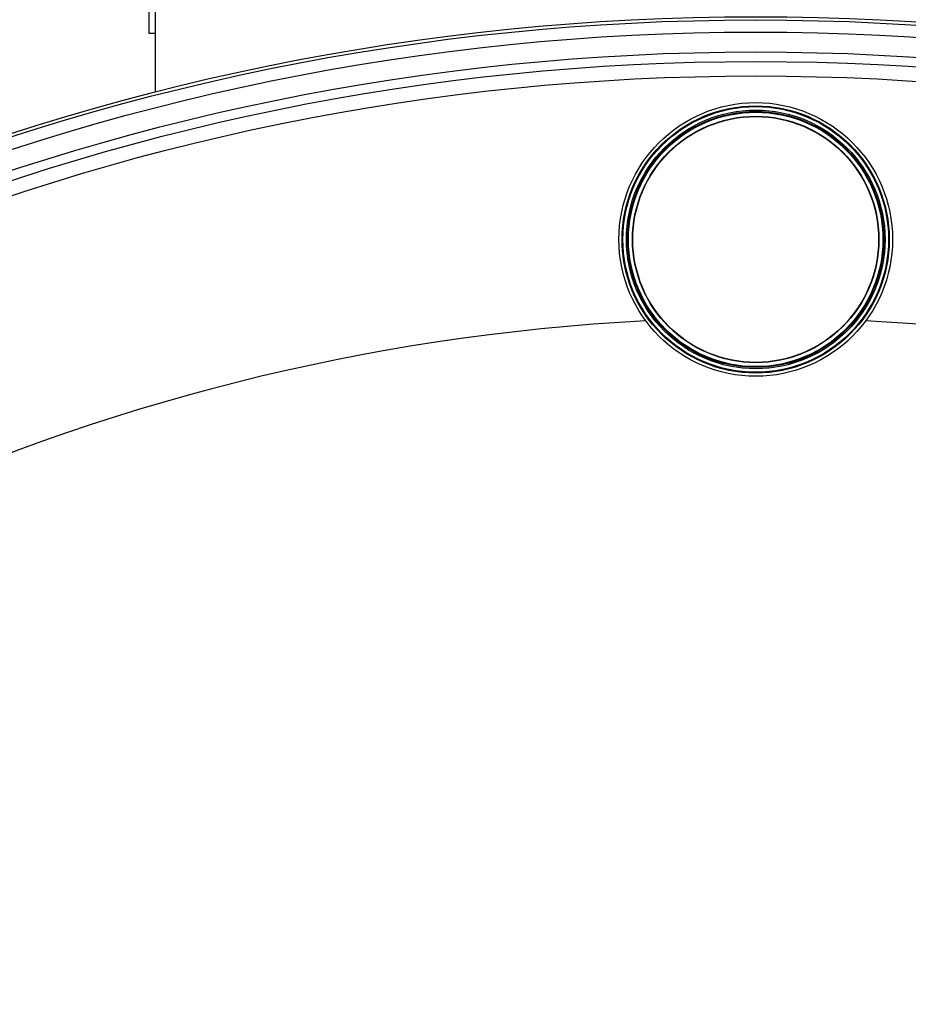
# Model space of a CAD drawing. Header units: millimetres. Extents: x 0 to 420, y 0 to 297.
# Tile 26 of 33: x 331 to 338, y 252 to 260. Entities that reach past the tile are written whole.
import ezdxf

# ---------------------------------------------------------------- set-up
doc = ezdxf.new("R2010")
doc.units = ezdxf.units.MM
doc.header["$LTSCALE"] = 23.1
doc.layers.get('0').update_dxf_attribs({"linetype": 'CONTINUOUS'})
doc.layers.add('01_GLOBAL', color=7, linetype='CONTINUOUS')
doc.layers.add('SURFACES', color=7, linetype='CONTINUOUS')

msp = doc.modelspace()

# ---------------------------------------------------------------- linework, layer by layer
at = {"color": 7, "linetype": 'Continuous'}
for p, q in [((331.7465, 260.0317), (331.7465, 261.6307)), ((331.7985, 260.0317), (331.7985, 261.6307)), ((331.7985, 260.0317), (331.7465, 260.0317))]:
    msp.add_line(p, q, dxfattribs=at)
for radius in [1.1115, 1.0855, 1.0504, 1.04, 1.0335, 1.001, 0.9984]:
    msp.add_circle((336.6735, 258.3586), radius, dxfattribs=at)
at = {"color": 9, "linetype": 'Continuous'}
msp.add_circle((336.6735, 258.3586), 1.079, dxfattribs=at)
at = {"color": 7, "linetype": 'Continuous'}
for start, end in [(92.97234, 180), (0, 87.02766)]:
    msp.add_arc((336.6735, 240.5122), 17.2074, start, end, dxfattribs=at)
at = {"layer": '01_GLOBAL', "color": 7, "linetype": 'Continuous'}
msp.add_line((331.7985, 259.5539), (331.7985, 260.0317), dxfattribs=at)
msp.add_circle((336.6735, 240.5122), 19.656, dxfattribs=at)
at = {"layer": 'SURFACES', "color": 7, "linetype": 'Continuous'}
for radius in [19.63, 19.37, 19.175]:
    msp.add_circle((336.6735, 240.5122), radius, dxfattribs=at)
at = {"layer": 'SURFACES', "color": 9, "linetype": 'Continuous'}
for radius in [19.5315, 19.292]:
    msp.add_circle((336.6735, 240.5122), radius, dxfattribs=at)

doc.saveas('drawing.dxf')
